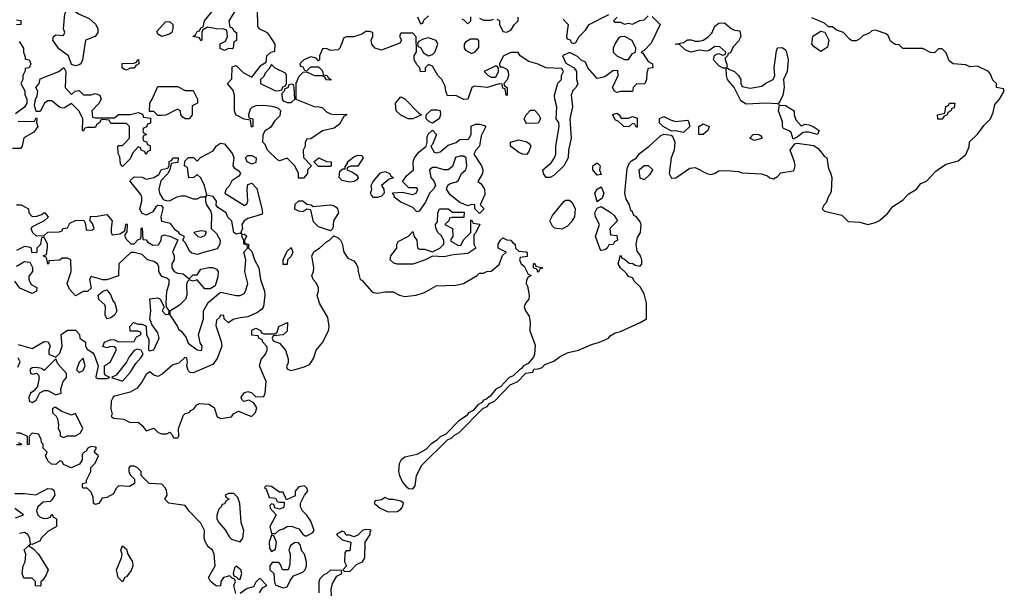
# Model space of a CAD drawing. Header units: inches. Extents: x 2701323 to 2964515, y 494916 to 722124.
# Tile 22 of 256: x 2760586 to 2765606, y 610575 to 613495. Entities that reach past the tile are written whole.
import ezdxf

# ---------------------------------------------------------------- set-up
doc = ezdxf.new("R2010")
doc.units = ezdxf.units.IN
doc.header["$MEASUREMENT"] = 0
doc.layers.add('C7661', color=7, linetype='Continuous')

msp = doc.modelspace()

# ---------------------------------------------------------------- linework, layer by layer
at = {"layer": 'C7661', "color": 2}
for points, elevation in [([(2760870, 613259), (2760850, 613266), (2760835.3, 613310), (2760786, 613346), (2760755.3, 613390), (2760758, 613410), (2760770, 613418), (2760810, 613414), (2760815.3, 613430), (2760808.7, 613448.7), (2760815.3, 613524.7), (2760830, 613552), (2760850, 613551.3), (2760885.2, 613525.2), (2760940.7, 613500.7), (2760972.8, 613472.8), (2760984.9, 613450), (2760984, 613430), (2760970.5, 613409.5), (2760922, 613390), (2760906, 613290), (2760898, 613270), (2760890, 613264)], 2), ([(2761310, 613409.3), (2761290, 613422), (2761285.2, 613434.8), (2761330, 613484.7), (2761350, 613486), (2761366, 613470), (2761366.8, 613450), (2761361, 613430), (2761350, 613421.2)], 2), ([(2764310, 613146), (2764370, 613156), (2764390, 613171.3), (2764428, 613190), (2764435.3, 613210), (2764433.2, 613250), (2764444, 613336), (2764450, 613352), (2764472.7, 613352.7), (2764490, 613342), (2764494.4, 613334.4), (2764504, 613290), (2764498.8, 613230), (2764481, 613190), (2764482.8, 613150), (2764476, 613110), (2764462, 613078), (2764454, 613070), (2764458, 613062), (2764450, 613066), (2764390, 613069), (2764290, 613064), (2764262, 613082), (2764228.9, 613148.9), (2764195.3, 613190), (2764189, 613210), (2764187.3, 613247.3), (2764172.7, 613247.3), (2764150, 613259), (2764124, 613290), (2764128, 613312), (2764140.4, 613319.6), (2764150, 613322), (2764170, 613314), (2764182, 613318), (2764186, 613330), (2764156.4, 613356.4), (2764130, 613358), (2764102, 613338), (2764090, 613335.3), (2764050, 613339), (2764010, 613329.2), (2763980.2, 613340.2), (2763950, 613368), (2763928, 613370), (2763970, 613378), (2763990, 613392), (2764010, 613392), (2764030, 613384.7), (2764050, 613384.7), (2764070, 613391.3), (2764094, 613406), (2764114, 613426), (2764130, 613462), (2764150, 613478), (2764179.6, 613479.6), (2764214, 613450), (2764230, 613442), (2764258, 613438), (2764262, 613410), (2764250, 613386), (2764223.6, 613356.4), (2764210, 613326), (2764198, 613322), (2764194, 613310), (2764182, 613298), (2764182, 613290), (2764192, 613268), (2764192, 613252), (2764202, 613242), (2764230, 613231.3), (2764251.3, 613210), (2764262, 613190), (2764262, 613170), (2764270, 613154)], 2), ([(2762670, 613402), (2762643.6, 613396.4), (2762618, 613382), (2762614, 613370), (2762618, 613358), (2762630, 613354), (2762645.4, 613325.4), (2762670, 613311.3), (2762690, 613318), (2762702, 613330), (2762718, 613370), (2762708.7, 613388.7)], 2), ([(2762916.4, 613396.4), (2762883.6, 613396.4), (2762859.6, 613380.4), (2762852, 613370), (2762852, 613350), (2762859.6, 613339.6), (2762890, 613322), (2762908.4, 613331.6), (2762927.3, 613352.7), (2762927.3, 613387.3)], 2), ([(2763670, 613408.7), (2763650, 613408), (2763639.6, 613400.4), (2763623.5, 613376.5), (2763611.3, 613350), (2763612, 613330), (2763631.1, 613311.1), (2763670, 613292), (2763690, 613292), (2763710, 613322), (2763726, 613330), (2763728, 613350), (2763708.4, 613388.4)], 2), ([(2764670, 613333.2), (2764636, 613356), (2764624, 613370), (2764629.2, 613410.8), (2764670, 613436), (2764691.6, 613431.6), (2764711, 613391), (2764705.4, 613354.6), (2764690, 613344)], 2), ([(2760850, 613114), (2760868.7, 613131.3), (2760890, 613134), (2760912, 613112), (2760950, 613111.3), (2760970, 613118), (2760994, 613110), (2761002, 613090), (2760990, 613068), (2760954, 613030), (2760958, 612998), (2760970, 612994), (2761070, 612994), (2761090, 613012), (2761150, 613011.3), (2761190, 613022), (2761212.7, 613012.7), (2761218, 612998), (2761252.7, 612992.7), (2761252.7, 612967.3), (2761238, 612962), (2761232, 612948), (2761218, 612942), (2761214, 612930), (2761218, 612918), (2761232, 612910), (2761218, 612902), (2761214, 612890), (2761218, 612878), (2761232.7, 612872.7), (2761238, 612858), (2761252, 612852), (2761251.6, 612828.4), (2761238, 612822), (2761230, 612808), (2761222, 612822), (2761206, 612830), (2761202, 612842), (2761190, 612846), (2761163.6, 612816.4), (2761150, 612786), (2761110, 612746), (2761100.4, 612760.4), (2761096.4, 612796.4), (2761087.3, 612812.7), (2761086, 612850), (2761090, 612854), (2761110, 612854), (2761146, 612890), (2761146, 612950), (2761130, 612966), (2761050, 612966), (2761042, 612982), (2761010, 612986), (2760998, 612982), (2760994, 612970), (2760979.6, 612960.4), (2760970, 612946), (2760930, 612946), (2760918, 612942), (2760910, 612926), (2760906, 612930), (2760908, 612990), (2760888.9, 613028.9), (2760850, 613068), (2760814.4, 613045.6), (2760804, 613044), (2760790, 613048), (2760750, 613082), (2760730, 613082), (2760712, 613070), (2760690, 613026), (2760670, 613026), (2760662, 613058), (2760666, 613090), (2760675.3, 613104.7), (2760678, 613130), (2760668, 613150), (2760686, 613170), (2760690, 613194), (2760786, 613230), (2760811.3, 613251.3), (2760822, 613230), (2760818, 613150)], 2), ([(2761130, 613238), (2761120.4, 613240.4), (2761108, 613250), (2761108.4, 613271.6), (2761167.3, 613272.7), (2761182, 613278), (2761186, 613290), (2761192, 613292), (2761194, 613270), (2761178, 613262), (2761170, 613248), (2761150, 613248)], 2), ([(2761870, 613266), (2761856.9, 613243.1), (2761836.9, 613223.1), (2761830, 613206), (2761814, 613190), (2761814, 613170), (2761890, 613132), (2761910, 613134), (2761922, 613138), (2761927.3, 613152.7), (2761942, 613158), (2761946, 613170), (2761946, 613210), (2761942, 613222), (2761888.4, 613248.4)], 2), ([(2763018, 613258), (2763010, 613258), (2762954, 613230), (2762974, 613210), (2762990, 613202), (2763010, 613202), (2763015.3, 613204.7), (2763028, 613230), (2763027.3, 613247.3)], 2), ([(2761430, 613134), (2761470, 613134), (2761492, 613090), (2761492, 613070), (2761464.7, 613055.3), (2761464.7, 613010), (2761450, 612989), (2761429.2, 612989.2), (2761418, 612998), (2761408, 613010), (2761406, 613030), (2761390, 613038), (2761331.6, 613008.4), (2761310, 613006), (2761290, 613006), (2761270, 613026), (2761247.3, 613027.3), (2761248.7, 613070), (2761262, 613090), (2761290, 613154), (2761390, 613154)], 2), ([(2761970, 613166), (2761958, 613162), (2761952.7, 613147.3), (2761938, 613142), (2761934, 613130), (2761922, 613118), (2761924.7, 613090), (2761930, 613082), (2761950, 613072), (2761970, 613072), (2761988, 613090), (2761986, 613150), (2761982, 613162)], 2), ([(2762590, 612988.7), (2762566, 612990), (2762530, 613008), (2762506, 613030), (2762502, 613070), (2762530, 613102), (2762550, 613092), (2762619.6, 613019.6), (2762634, 613010)], 2), ([(2764570, 612954), (2764590, 612962), (2764610, 612958), (2764630.7, 612950.7), (2764662, 612930), (2764654, 612910), (2764610, 612921.2), (2764590, 612921.2), (2764580.7, 612919.3), (2764550, 612895.3), (2764530, 612886), (2764519, 612919), (2764508.9, 612928.9), (2764480.2, 612940.2), (2764475.3, 612950), (2764474.6, 612974.6), (2764455.3, 613030), (2764460.4, 613059.6), (2764490, 613058), (2764534, 613030), (2764534, 613010), (2764543.6, 612983.6)], 2), ([(2765267.3, 612987.3), (2765266, 613010), (2765302, 613018), (2765308.4, 613051.6), (2765322, 613058), (2765326, 613070), (2765354, 613070), (2765350, 613046), (2765338, 613042), (2765334, 613030), (2765318, 613022), (2765314, 613010), (2765298, 613002), (2765290, 612988)], 2), ([(2762690, 612968), (2762674.6, 612974.6), (2762658, 612990), (2762658, 613010), (2762685.2, 613034.8), (2762716, 613036), (2762730, 613032), (2762731.3, 613010), (2762724.7, 612990)], 2), ([(2763170, 612966), (2763166, 612970), (2763158, 612990), (2763168, 613010), (2763190, 613034), (2763210, 613034), (2763232, 613010), (2763242, 612990), (2763230, 612968)], 2), ([(2763690, 612992), (2763710, 613002), (2763730, 612994), (2763734, 612990), (2763734, 612950), (2763730, 612946), (2763722, 612962), (2763710, 612966), (2763691.6, 612948.4), (2763666, 612950), (2763638, 612978), (2763623.1, 612983.1), (2763608.7, 613011.3), (2763630, 613018), (2763642, 613010), (2763652.7, 612992.7)], 2), ([(2763930, 612976), (2763990, 612982), (2763996, 612976), (2764002, 612950), (2763970, 612919), (2763930, 612928.7), (2763910, 612926), (2763866, 612950), (2763848.4, 612968.4), (2763848.4, 612991.6), (2763870, 613002), (2763903.6, 612983.6)], 2), ([(2762930, 612506), (2762906, 612530), (2762906, 612550), (2762887.1, 612552.9), (2762870, 612546), (2762830, 612562), (2762781.2, 612601.2), (2762762, 612630), (2762769.3, 612650.7), (2762781.2, 612658.8), (2762812.5, 612667.5), (2762822.7, 612677.3), (2762839, 612710), (2762861.2, 612730), (2762866, 612750), (2762863.1, 612783.1), (2762862, 612790), (2762850, 612799), (2762830, 612799.3), (2762808.3, 612791.7), (2762793, 612747), (2762770.5, 612729.5), (2762750, 612729.3), (2762710, 612742), (2762690, 612741.2), (2762676, 612730), (2762682.8, 612690), (2762698.8, 612670), (2762706, 612650), (2762696, 612630), (2762674.8, 612610), (2762654.9, 612565.1), (2762622, 612518), (2762610, 612515.3), (2762590, 612537.2), (2762530, 612564), (2762495.3, 612590), (2762496.4, 612596.4), (2762486, 612610), (2762490, 612612), (2762536, 612616), (2762590, 612604), (2762608, 612610), (2762615.3, 612630), (2762610, 612638), (2762570, 612638), (2762538, 612670), (2762559.3, 612700.7), (2762594, 612730), (2762592.7, 612770), (2762599.3, 612790), (2762620.5, 612819.5), (2762658, 612850), (2762664, 612870), (2762663.2, 612896.8), (2762669.3, 612910.7), (2762690, 612932), (2762711.3, 612910), (2762690, 612858), (2762682, 612850), (2762699.6, 612819.6), (2762710, 612816), (2762730, 612820.7), (2762770, 612854.8), (2762811.9, 612868.1), (2762830, 612884.7), (2762873.6, 612886.4), (2762888, 612910), (2762887.3, 612952.7), (2762910, 612962), (2762930, 612962), (2762956, 612956), (2762962, 612950), (2762938, 612902), (2762931, 612850), (2762911.3, 612830), (2762902, 612810), (2762940.7, 612750), (2762947.3, 612730), (2762946, 612710), (2762922, 612670), (2762938, 612658), (2762956, 612630), (2762956.9, 612603.1), (2762934, 612550), (2762954, 612530)], 2), ([(2764070, 612909.2), (2764048, 612910), (2764048.7, 612950), (2764070, 612964.7), (2764102, 612950), (2764094, 612930)], 2), ([(2764330, 612879), (2764308, 612890), (2764326, 612910), (2764350, 612911.3), (2764363.6, 612903.6), (2764371.6, 612891.6), (2764370, 612889)], 2), ([(2761732.3, 612547.7), (2761744.7, 612555.3), (2761749.2, 612570), (2761745.2, 612630), (2761750, 612654), (2761770, 612662), (2761794.4, 612634.4), (2761821, 612530), (2761824.7, 612510), (2761818, 612502), (2761750, 612481.2), (2761731.3, 612470), (2761718, 612450), (2761722, 612430), (2761714, 612410), (2761718, 612402), (2761710, 612406), (2761690, 612402), (2761678, 612410), (2761667.3, 612467.3), (2761647.3, 612487.3), (2761639, 612510), (2761596.4, 612536.4), (2761588.4, 612548.4), (2761588.7, 612570), (2761572.9, 612592.9), (2761540.4, 612600.4), (2761529, 612650), (2761510, 612688), (2761490, 612706), (2761474, 612690), (2761449, 612689), (2761442, 612742), (2761426, 612750), (2761427.3, 612772.7), (2761447.3, 612792.7), (2761471.6, 612791.6), (2761490, 612774), (2761508.4, 612791.6), (2761573.2, 612826.8), (2761590, 612852), (2761610, 612864.7), (2761630, 612862), (2761670.9, 612810.9), (2761678, 612790), (2761672, 612750), (2761679.6, 612739.6), (2761703.6, 612723.6), (2761712, 612710), (2761703.6, 612696.4), (2761666.8, 612673.2), (2761653.7, 612646.3), (2761638, 612630), (2761631.3, 612610)], 2), ([(2763170, 612808), (2763151.3, 612808.7), (2763130, 612817.2), (2763088.7, 612850), (2763088, 612870), (2763130, 612882.8), (2763171.6, 612871.6), (2763183.6, 612863.6), (2763191.3, 612850), (2763179.8, 612820.2)], 2), ([(2761770, 612758), (2761746, 612770), (2761738, 612790), (2761750, 612802), (2761770, 612802), (2761792, 612790), (2761790, 612766)], 2), ([(2762266.8, 612666.8), (2762230, 612675.3), (2762215.3, 612690), (2762218, 612722), (2762234, 612734), (2762246, 612734), (2762246, 612746), (2762258, 612762), (2762258, 612770), (2762290, 612796), (2762310, 612804.7), (2762330, 612802), (2762338, 612790), (2762310, 612748), (2762272.7, 612747.3), (2762258, 612742), (2762254, 612730), (2762279.8, 612719.8), (2762303.6, 612703.6), (2762310, 612694), (2762311.6, 612688.4), (2762303.6, 612676.4), (2762290, 612669.2)], 2), ([(2761350, 612572), (2761388.9, 612591.1), (2761410, 612596), (2761430, 612596), (2761470, 612581), (2761490, 612581), (2761510, 612591.3), (2761528, 612592), (2761538, 612598), (2761532.7, 612587.3), (2761532.7, 612567.3), (2761538, 612550), (2761559.6, 612519.6), (2761563.6, 612503.6), (2761562, 612430), (2761590, 612404.7), (2761607.3, 612370), (2761606, 612350), (2761593.4, 612326.6), (2761530, 612309), (2761490, 612297.2), (2761464, 612304), (2761453.2, 612313.2), (2761430, 612358), (2761418, 612370), (2761426, 612390), (2761402, 612402), (2761398, 612410), (2761381.2, 612421.2), (2761355.5, 612455.5), (2761310, 612466), (2761308, 612490), (2761318, 612530), (2761318, 612538), (2761310, 612546), (2761290, 612548), (2761279.6, 612540.4), (2761264.7, 612515.3), (2761230, 612498), (2761208.9, 612508.9), (2761198, 612530), (2761209, 612570), (2761208.7, 612590), (2761203.1, 612603.1), (2761147.3, 612672.7), (2761170, 612694), (2761210, 612692), (2761230, 612682), (2761270, 612691), (2761294.6, 612705.4), (2761308.7, 612731.3), (2761342, 612738), (2761348, 612750), (2761348.4, 612771.6), (2761362, 612778), (2761366, 612790), (2761394, 612790), (2761392.7, 612767.3), (2761358, 612762), (2761352, 612730), (2761342, 612710), (2761306.4, 612673.6), (2761296, 612630), (2761298, 612610), (2761318, 612578), (2761332.7, 612572.7)], 2), ([(2762110, 612746), (2762086, 612770), (2762111.1, 612791.1), (2762150, 612772), (2762174, 612770), (2762174, 612750), (2762170, 612746)], 2), ([(2763530, 612702), (2763508, 612730), (2763508.7, 612750), (2763530, 612764.7), (2763544.7, 612750), (2763542, 612730), (2763550, 612706)], 2), ([(2763770, 612678), (2763750, 612686), (2763743.7, 612730), (2763770, 612750.8), (2763790, 612752), (2763811.6, 612731.6), (2763811.6, 612728.4), (2763796.9, 612703.1)], -2), ([(2762390, 612588), (2762380.2, 612600.2), (2762375.3, 612610), (2762382, 612630), (2762378, 612650), (2762388, 612670), (2762425.2, 612714.8), (2762450, 612721), (2762471.3, 612710), (2762478, 612698), (2762491.3, 612688.7), (2762470, 612682), (2762431.3, 612650), (2762442, 612630), (2762444.7, 612610), (2762430, 612595.3), (2762410, 612588.7)], 2), ([(2763530, 612566), (2763519, 612610), (2763530, 612631.3), (2763550, 612642), (2763564.7, 612610), (2763555.3, 612584.7)], 2), ([(2762082, 612542), (2762170, 612550.7), (2762190, 612546), (2762199.1, 612539.1), (2762206, 612530), (2762210.7, 612509.3), (2762186, 612470), (2762182, 612430), (2762170, 612418), (2762110, 612439), (2762084.5, 612464.5), (2762070, 612526), (2762050, 612528), (2762030, 612515.3), (2762010, 612518), (2761988.7, 612528.7), (2761990, 612554), (2762008.4, 612571.6), (2762030, 612572), (2762050, 612554), (2762071.6, 612551.6)], 2), ([(2763350, 612426.6), (2763312.3, 612432.3), (2763302, 612442), (2763289.2, 612470), (2763303.2, 612496.8), (2763362, 612570), (2763370, 612574.8), (2763390, 612574.8), (2763403.5, 612563.5), (2763418.8, 612530), (2763414.8, 612490), (2763398.4, 612461.6), (2763378.4, 612441.6)], 2), ([(2763550, 612318), (2763544.7, 612324.7), (2763522, 612390), (2763542, 612450), (2763522, 612490), (2763519, 612510), (2763530, 612534), (2763550, 612542), (2763602, 612510), (2763616.9, 612496.9), (2763634, 612470), (2763594, 612430), (2763598, 612398), (2763630, 612394), (2763634, 612370), (2763618, 612362), (2763611.6, 612348.4), (2763590, 612346), (2763582, 612330), (2763570, 612322)], 2), ([(2762792.7, 612512.7), (2762852.7, 612512.7), (2762850, 612486), (2762790, 612486), (2762778, 612482), (2762774, 612470), (2762754, 612450), (2762792, 612430), (2762794, 612390), (2762783.6, 612376.4), (2762784.7, 612364.7), (2762823.6, 612343.6), (2762835.3, 612344.7), (2762850, 612374), (2762886, 612410), (2762886, 612470), (2762890, 612474), (2762898, 612458), (2762931.6, 612451.6), (2762910, 612406), (2762902, 612398), (2762902, 612350), (2762912, 612330), (2762870, 612302), (2762796.4, 612296.4), (2762750, 612285.2), (2762690, 612288.7), (2762650, 612269), (2762590, 612248.7), (2762510, 612249), (2762493.6, 612253.6), (2762475.3, 612270), (2762478, 612290), (2762508, 612330), (2762508, 612350), (2762516.4, 612363.6), (2762568.4, 612391.6), (2762590, 612414), (2762598, 612390), (2762611, 612370), (2762614, 612330), (2762624.7, 612324.7), (2762650, 612324.7), (2762690, 612311.3), (2762728, 612330), (2762748, 612350), (2762748.7, 612370), (2762734.6, 612394.6), (2762718, 612410), (2762707.3, 612432.7), (2762706, 612450), (2762716.4, 612463.6), (2762718, 612510), (2762726, 612530), (2762771.1, 612531.1)], 2), ([(2761510, 612419), (2761474, 612410), (2761494, 612390), (2761510, 612386), (2761530, 612394), (2761538, 612410), (2761535.3, 612415.3)], 2), ([(2761930, 612246), (2761929, 612270), (2761950, 612314), (2761970, 612334), (2761978, 612310), (2761970.9, 612289.1), (2761952, 612270), (2761950, 612246)], 2), ([(2763230, 612206), (2763222, 612222), (2763206, 612230), (2763206, 612250), (2763210, 612254), (2763218, 612238), (2763254, 612230), (2763238, 612222)], 2), ([(2761030, 611968.7), (2761022, 611990), (2761024, 612030), (2761020.4, 612040.4), (2760990, 612068), (2760986, 612090), (2761009.1, 612110.9), (2761030, 612118), (2761050.9, 612090.9), (2761061, 612061), (2761071.3, 612050), (2761081, 612010), (2761070.8, 611989.2), (2761050, 611975.3)], 2), ([(2761184.7, 611815.3), (2761170, 611808), (2761144.5, 611775.5), (2761130.9, 611749.1), (2761077.3, 611682.7), (2761054, 611670), (2761110, 611651), (2761150, 611696), (2761178.6, 611741.4), (2761204, 611770), (2761215.3, 611790), (2761206, 611810)], 2), ([(2760770, 611766), (2760710, 611706), (2760696.4, 611716.4), (2760670, 611722), (2760650, 611719), (2760638, 611710), (2760642, 611690), (2760653.6, 611686.4), (2760672, 611692), (2760682, 611682), (2760684.7, 611670), (2760676, 611624), (2760658, 611602), (2760641, 611590), (2760632, 611570), (2760634, 611550), (2760650, 611542), (2760670, 611554), (2760688.4, 611591.6), (2760710, 611604.7), (2760730, 611604.7), (2760770, 611582), (2760798, 611590), (2760795.3, 611610), (2760808, 611650), (2760824, 611670), (2760824, 611690), (2760780.2, 611740.2)], 2), ([(2760910, 611768), (2760890, 611748.7), (2760876, 611710), (2760890, 611696), (2760910, 611706), (2760919.3, 611730)], 2), ([(2760770, 611518), (2760763.6, 611516.4), (2760754, 611510), (2760754, 611490), (2760772.7, 611472.7), (2760779.6, 611459.6), (2760784.7, 611430), (2760782, 611410), (2760791.6, 611391.6), (2760792.7, 611372.7), (2760810, 611364.7), (2760830, 611372), (2760870, 611372), (2760894, 611386), (2760908, 611410), (2760870, 611486), (2760850, 611478), (2760798, 611498)], 2), ([(2762038, 611118), (2762010, 611113.2), (2761991.3, 611090), (2761990, 611066), (2761946, 611046), (2761930, 611086), (2761910, 611086), (2761870, 611114), (2761842, 611118), (2761834, 611110), (2761842, 611102), (2761858, 611058), (2761890, 611054), (2761898, 611038), (2761910, 611034), (2761934, 611034), (2761932.7, 611007.3), (2761910, 610998), (2761886, 611006), (2761882, 611022), (2761870, 611026), (2761862, 611018), (2761863.6, 611003.6), (2761894, 610970), (2761861, 610910), (2761870, 610874), (2761890, 610874), (2761908.4, 610891.6), (2761930, 610898), (2761949, 610911), (2761970, 610911.3), (2762010, 610898), (2762030, 610872), (2762042, 610862), (2762050, 610862), (2762080.4, 610879.6), (2762088, 610890), (2762070, 610938), (2762050, 610968), (2762028, 610990), (2762018, 611010), (2762018, 611030), (2762038, 611070), (2762055.3, 611090), (2762050, 611106)], 2), ([(2761678, 611078), (2761650, 611078), (2761634, 611070), (2761638, 611058), (2761654, 611050), (2761638, 611042), (2761630, 611026), (2761618, 611022), (2761614, 611010), (2761602, 610998), (2761591.6, 610968.4), (2761591.3, 610950), (2761601, 610930), (2761634, 610894), (2761655.3, 610855.3), (2761665.4, 610845.4), (2761710, 610831.3), (2761724, 610850), (2761729, 610890), (2761715.3, 610930), (2761708.4, 611028.4), (2761698, 611058)], 2), ([(2762450, 611058), (2762430, 611046), (2762398, 611042), (2762394, 611030), (2762423.6, 611003.6), (2762464.7, 610984.7), (2762510, 610986.4), (2762530, 610998.8), (2762537, 611010), (2762542, 611030), (2762530, 611039), (2762491.6, 611048.4), (2762470, 611048)], 2), ([(2762350, 610895.3), (2762334, 610890), (2762310, 610866), (2762290, 610858), (2762270, 610866), (2762250, 610866), (2762242, 610882), (2762230, 610886), (2762202, 610870), (2762230, 610842), (2762274, 610830), (2762270, 610786), (2762250, 610786), (2762243.6, 610776.4), (2762242, 610730), (2762252, 610710), (2762234, 610690), (2762242, 610682), (2762270, 610681), (2762303.7, 610716.3), (2762333.2, 610730), (2762345.2, 610750), (2762348, 610830), (2762372.3, 610870), (2762373.6, 610886.4), (2762378, 610890), (2762374, 610894)], 2), ([(2761870, 610866), (2761858, 610830), (2761859.6, 610799.6), (2761870, 610782), (2761890, 610794), (2761895.3, 610830), (2761882, 610862)], 2), ([(2760690, 610606), (2760667.3, 610607.3), (2760666, 610630), (2760650, 610646), (2760607.3, 610647.3), (2760598, 610670), (2760604, 610710), (2760614, 610730), (2760618, 610770), (2760608.4, 610791.6), (2760638, 610818), (2760634, 610810), (2760656.9, 610796.9), (2760682, 610770), (2760731.3, 610690), (2760719.8, 610660.2), (2760703.6, 610636.4), (2760694, 610630), (2760694, 610610)], 2), ([(2761110, 610628), (2761088, 610650), (2761079, 610690), (2761105.2, 610750), (2761109, 610770), (2761102, 610790), (2761110, 610812), (2761130, 610794), (2761138, 610770), (2761160.7, 610730), (2761162, 610710), (2761154.9, 610685.1), (2761130, 610654), (2761122, 610650)], 2), ([(2761990, 610828), (2761966, 610814), (2761958, 610790), (2761964.7, 610770), (2761963.6, 610716.4), (2761954, 610690), (2761926, 610690), (2761916.4, 610716.4), (2761907.3, 610727.3), (2761872.7, 610727.3), (2761862, 610710), (2761862, 610690), (2761882, 610670), (2761884.7, 610624.7), (2761891.6, 610611.6), (2761930, 610598), (2761950, 610602), (2761964.7, 610635.3), (2761981.2, 610658.8), (2762030, 610678), (2762042, 610690), (2762048.7, 610710), (2762048.7, 610730), (2762038, 610770), (2762024.7, 610784.7), (2762016.4, 610816.4), (2762007.3, 610827.3)], 2), ([(2761690, 610708), (2761681, 610699), (2761674, 610670), (2761678, 610658), (2761690, 610654), (2761702, 610642), (2761710, 610642), (2761719, 610670), (2761713.2, 610690)], 2)]:
    msp.add_lwpolyline(points, close=True, dxfattribs=dict(at, elevation=elevation))
at = {"layer": 'C7661', "color": 2, "elevation": 2}
for points in [[(2761690, 613548), (2761652, 613490), (2761658, 613458), (2761670, 613454), (2761678, 613438), (2761692, 613430), (2761691.6, 613388.4), (2761678, 613382), (2761674, 613350), (2761670, 613346), (2761650, 613348), (2761630, 613338), (2761608, 613348), (2761608.4, 613371.6), (2761635.3, 613384.7), (2761646, 613410), (2761642, 613442), (2761627.3, 613447.3), (2761590, 613448), (2761543.6, 613456.4), (2761518, 613442), (2761514, 613430), (2761514, 613390), (2761510, 613388), (2761502, 613402), (2761468, 613410), (2761482, 613418), (2761490, 613434), (2761502, 613438), (2761510, 613454), (2761522, 613458), (2761528, 613490), (2761565.6, 613534.4)], [(2763810, 613512), (2763852, 613470), (2763805.2, 613374.8), (2763770, 613338), (2763754, 613330), (2763763.6, 613323.6), (2763790, 613282), (2763812, 613270), (2763814, 613250), (2763790, 613246), (2763783.6, 613223.6), (2763782, 613190), (2763772.7, 613167.3), (2763730, 613166), (2763714, 613150), (2763710, 613128), (2763650, 613128.7), (2763630, 613124), (2763618, 613130), (2763608, 613150), (2763638, 613210), (2763635.3, 613235.3), (2763610, 613234), (2763570, 613204), (2763530, 613195.3), (2763482, 613250), (2763470, 613278), (2763449, 613289), (2763430, 613308), (2763390, 613328), (2763354, 613310), (2763370, 613274), (2763410, 613252), (2763419.8, 613239.8), (2763424.7, 613230), (2763424.7, 613190), (2763431.3, 613168.7), (2763422, 613150), (2763406.4, 613133.6), (2763398, 613110), (2763404.7, 613050), (2763390.9, 612989.1), (2763397.3, 612890), (2763383.8, 612830), (2763382, 612790), (2763360.7, 612750), (2763310, 612701.2), (2763290.4, 612689.6), (2763269.5, 612689.5), (2763256, 612710), (2763254, 612730), (2763295.1, 612764.9), (2763312.3, 612790), (2763319.5, 612810), (2763319.3, 612850), (2763337.2, 612950), (2763334, 612970), (2763321.2, 612990), (2763325.2, 613050), (2763314, 613090), (2763313.2, 613110), (2763329, 613171), (2763348, 613190), (2763348, 613210), (2763358, 613230), (2763350, 613246), (2763268.9, 613248.9), (2763230, 613268.7), (2763182, 613282), (2763138, 613310), (2763127.3, 613327.3), (2763090, 613328), (2763051.6, 613308.4), (2763032, 613270), (2763034, 613254), (2763046, 613254), (2763070, 613242), (2763076, 613230), (2763078, 613210), (2763071.1, 613188.9), (2763054, 613170), (2763058, 613158), (2763072, 613150), (2763071.1, 613108.9), (2763066, 613110), (2763062, 613142), (2763050, 613146), (2763046, 613166), (2763030, 613168), (2762970, 613149.2), (2762904.7, 613155.3), (2762891.3, 613148.7), (2762870.8, 613089.2), (2762850, 613088.7), (2762810, 613108.7), (2762767.3, 613107.3), (2762758, 613130), (2762755.3, 613155.3), (2762738, 613190), (2762718, 613210), (2762690, 613258), (2762670, 613266), (2762654, 613250), (2762654, 613230), (2762628.9, 613228.9), (2762626, 613250), (2762610, 613266), (2762598, 613290), (2762598, 613310), (2762608.9, 613331.1), (2762607.3, 613407.3), (2762590, 613426), (2762530, 613426), (2762522, 613410), (2762532, 613390), (2762524.7, 613375.3), (2762430, 613339), (2762398, 613350), (2762382, 613370), (2762378, 613390), (2762386, 613410), (2762386, 613430), (2762370, 613435.3), (2762350, 613434), (2762330, 613422), (2762290, 613408), (2762252.7, 613407.3), (2762238, 613402), (2762218, 613350), (2762210, 613342), (2762170, 613338), (2762150, 613348), (2762130, 613346), (2762114, 613310), (2762114, 613290), (2762110, 613286), (2762098, 613298), (2762070, 613306), (2762034, 613290), (2762014, 613270), (2762018, 613258), (2762030, 613254), (2762038, 613238), (2762050, 613234), (2762070, 613254), (2762110, 613254), (2762130, 613234), (2762134, 613214), (2762154, 613210), (2762158, 613198), (2762174, 613190), (2762170, 613186), (2762150, 613188), (2762142, 613202), (2762128, 613208), (2762090, 613208.7), (2762050, 613228), (2762030, 613226), (2762010, 613206), (2761994, 613170), (2761994, 613090), (2762088, 613052), (2762111.1, 613051.1), (2762130, 613044.7), (2762150, 613024.7), (2762170, 613014.8), (2762190, 613010.8), (2762250, 613014), (2762254, 613010), (2762238, 613002), (2762217.3, 612962.7), (2762190, 612942), (2762130, 612928.7), (2762070, 612888), (2762050, 612886), (2762042, 612870), (2762042, 612850), (2762032, 612830), (2762032.7, 612792.7), (2762074, 612750), (2762054, 612730), (2762054, 612710), (2762032.7, 612687.3), (2762007.3, 612687.3), (2762008, 612710), (2761988, 612750), (2761950, 612788), (2761910, 612775.3), (2761900.2, 612780.2), (2761848.9, 612828.9), (2761838, 612858), (2761826, 612870), (2761827.3, 612907.3), (2761838, 612930), (2761869.1, 612950.9), (2761890, 612982), (2761913.6, 613006.4), (2761918, 613030), (2761903.1, 613043.1), (2761872.9, 613052.9), (2761830, 613057.2), (2761790, 613055.3), (2761770, 613048), (2761761, 613039), (2761752, 613010), (2761754, 612994), (2761774, 612990), (2761774, 612950), (2761767.3, 612947.3), (2761762, 612982), (2761730, 612988), (2761688, 613010), (2761682, 613030), (2761682, 613110), (2761674, 613134), (2761646, 613170), (2761667.3, 613192.7), (2761670, 613254), (2761690, 613262), (2761726, 613226), (2761770, 613202), (2761816.4, 613263.6), (2761842, 613278), (2761846, 613310), (2761866, 613330), (2761886, 613334), (2761888.7, 613370), (2761858.6, 613418.6), (2761850, 613428.7), (2761810, 613446), (2761800.4, 613460.4), (2761798, 613550)], [(2760569, 612551), (2760594, 612550), (2760631.3, 612530), (2760632, 612510), (2760650, 612492), (2760672.7, 612492.7), (2760699, 612501), (2760710, 612512), (2760714, 612510), (2760732, 612490), (2760730, 612486), (2760711.6, 612468.4), (2760650, 612438), (2760642, 612430), (2760652, 612410), (2760670, 612392), (2760710, 612394), (2760730, 612412), (2760787.3, 612412.7), (2760802, 612418), (2760806, 612430), (2760830, 612434), (2760842, 612458), (2760870, 612471.3), (2760912.7, 612472.7), (2760919.6, 612459.6), (2760925.4, 612425.4), (2760930, 612422), (2760956.4, 612423.6), (2760966, 612430), (2760956.4, 612456.4), (2760946, 612470), (2760947.3, 612492.7), (2760970, 612492), (2761030, 612502), (2761058, 612470), (2761052, 612430), (2761052, 612410), (2761058, 612398), (2761096.4, 612403.6), (2761122, 612418), (2761128, 612450), (2761130, 612454), (2761134, 612450), (2761132.7, 612412.7), (2761122, 612398), (2761122, 612390), (2761130, 612374), (2761152.7, 612352.7), (2761170, 612352), (2761190, 612374), (2761202, 612378), (2761206, 612390), (2761206, 612430), (2761210, 612434), (2761214, 612374), (2761230, 612372), (2761239.6, 612359.6), (2761265.4, 612345.4), (2761294, 612346), (2761308, 612370), (2761308.4, 612391.6), (2761322, 612398), (2761351.3, 612391.3), (2761392.7, 612372.7), (2761364.7, 612310), (2761374, 612290), (2761374, 612270), (2761362, 612250), (2761362, 612230), (2761374, 612210), (2761390, 612202), (2761419.6, 612199.6), (2761450, 612174), (2761470, 612194), (2761490, 612194), (2761510, 612222), (2761550, 612232), (2761570, 612232), (2761590, 612222), (2761598, 612210), (2761596.9, 612183.1), (2761582, 612138), (2761556.9, 612123.1), (2761530, 612122), (2761490, 612168), (2761470, 612162), (2761450, 612168), (2761441, 612159), (2761436, 612144), (2761438.8, 612090), (2761432, 612070), (2761400.5, 612039.5), (2761351.3, 612008.7), (2761351, 611990), (2761391, 611930), (2761396, 611916), (2761410, 611906), (2761434.4, 611874.4), (2761445.5, 611845.5), (2761490, 611810.8), (2761510, 611807.3), (2761514, 611810), (2761516, 611830), (2761506.8, 611846.8), (2761498, 611890), (2761522.7, 611970), (2761522.7, 612010), (2761547.3, 612052.7), (2761610, 612104.7), (2761690, 612088), (2761710, 612088), (2761730, 612098.8), (2761738, 612110), (2761749.3, 612150), (2761734.5, 612210), (2761739, 612270), (2761729, 612310), (2761748, 612330), (2761746, 612346), (2761728.7, 612350), (2761728, 612370), (2761718, 612390), (2761720.4, 612399.6), (2761730, 612402), (2761736.9, 612396.9), (2761742, 612390), (2761732, 612370), (2761734, 612354), (2761752, 612350), (2761752, 612330), (2761770, 612312), (2761782.8, 612270), (2761804.9, 612230), (2761814, 612170), (2761834.8, 612110), (2761836.3, 612090), (2761828.2, 612031.8), (2761821.1, 612018.9), (2761798.4, 612001.6), (2761750, 611979.3), (2761710, 611975.1), (2761674.4, 611965.6), (2761650, 611949), (2761628, 611970), (2761626, 611986), (2761610, 611988), (2761604.5, 611975.5), (2761590, 611962), (2761585.2, 611934.8), (2761613.7, 611853.7), (2761617.3, 611830), (2761593, 611767), (2761570, 611737.2), (2761470, 611694), (2761455.3, 611695.3), (2761445.6, 611705.6), (2761439, 611730), (2761442, 611750), (2761438, 611770), (2761427.3, 611772.7), (2761396.7, 611743.3), (2761366, 611734), (2761312.8, 611687.2), (2761290, 611675.3), (2761270, 611682), (2761250, 611699), (2761230, 611685.2), (2761210.6, 611649.4), (2761184.9, 611615.1), (2761150, 611596), (2761070, 611575.3), (2761062, 611570), (2761052, 611550), (2761051.3, 611510), (2761056.9, 611483.1), (2761052.7, 611472.7), (2761063.6, 611463.6), (2761117.3, 611457.3), (2761150, 611441), (2761190, 611442), (2761210, 611424.7), (2761230, 611398), (2761270, 611412), (2761292, 611390), (2761310, 611382.8), (2761336.5, 611383.5), (2761352, 611392), (2761362, 611382), (2761370, 611362), (2761390, 611362), (2761398, 611370), (2761395.3, 611410), (2761421.5, 611478.5), (2761430, 611486), (2761450, 611492), (2761458, 611502), (2761474, 611510), (2761488.7, 611531.3), (2761503.1, 611536.9), (2761550, 611534), (2761578, 611518), (2761592, 611470), (2761610, 611461), (2761666, 611470), (2761675.3, 611484.7), (2761702, 611498), (2761768, 611472), (2761788.9, 611491.1), (2761795.3, 611515.3), (2761780.4, 611540.4), (2761754, 611554), (2761728, 611548), (2761718, 611558), (2761715.3, 611570), (2761730, 611592), (2761750, 611598), (2761770, 611592), (2761790, 611572), (2761830, 611574), (2761838, 611590), (2761842, 611650), (2761808.7, 611730), (2761817.2, 611762.8), (2761839, 611790), (2761848, 611810), (2761847.3, 611827.3), (2761826, 611850), (2761822, 611862), (2761806, 611870), (2761802, 611882), (2761770, 611886), (2761770, 611912), (2761790, 611922), (2761814, 611910), (2761818, 611898), (2761832.7, 611892.7), (2761887.3, 611892.7), (2761898, 611902), (2761908, 611930), (2761951.3, 611951.3), (2761950, 611906), (2761930, 611888), (2761878, 611882), (2761874, 611870), (2761878, 611858), (2761910, 611844.7), (2761942, 611810), (2761954.4, 611765.6), (2761954.4, 611745.6), (2761946.4, 611726.4), (2761950, 611714), (2761966, 611706), (2761990, 611711), (2762036, 611724), (2762063.2, 611736.8), (2762070, 611744.7), (2762086, 611770), (2762097.2, 611810), (2762132, 611850), (2762160.9, 611910), (2762163.7, 611930), (2762156.5, 611976.5), (2762115.3, 612050), (2762102, 612090), (2762108.7, 612110), (2762108.7, 612130), (2762095.5, 612155.5), (2762082, 612170), (2762075.3, 612190), (2762084, 612210), (2762086, 612230), (2762076, 612290), (2762086.6, 612313.4), (2762115.3, 612330), (2762150, 612362), (2762166, 612370), (2762187.3, 612392.7), (2762210, 612382), (2762222, 612370), (2762230, 612354), (2762238, 612310), (2762259.6, 612279.6), (2762290, 612264.7), (2762301, 612250), (2762310.7, 612230.7), (2762311, 612210), (2762322, 612170), (2762330, 612166), (2762379.3, 612110), (2762390, 612103.6), (2762410, 612100.9), (2762450, 612106.7), (2762490, 612106.4), (2762522.8, 612090), (2762550, 612082.8), (2762608, 612090), (2762650, 612103.7), (2762710, 612137.1), (2762810, 612141.6), (2762848, 612150), (2762918, 612190), (2762930, 612202), (2762950, 612202), (2762968.4, 612211.6), (2762990, 612212), (2763030, 612246.8), (2763048, 612292), (2763066, 612310), (2763026, 612330), (2763026, 612350), (2763038, 612370), (2763050, 612382), (2763070, 612372), (2763090, 612371.3), (2763098, 612358), (2763112, 612350), (2763114, 612330), (2763130, 612314), (2763168.4, 612311.6), (2763172.7, 612307.3), (2763172.7, 612287.3), (2763138, 612282), (2763134, 612270), (2763142, 612250), (2763158, 612238), (2763178, 612198), (2763194, 612190), (2763178, 612182), (2763170, 612166), (2763167.7, 612150), (2763175.3, 612135.3), (2763184, 612090), (2763181, 612070), (2763164.7, 612050), (2763158.8, 612030), (2763165.5, 612010), (2763183.4, 611983.4), (2763188.5, 611950), (2763187.5, 611907.5), (2763214.8, 611834.8), (2763211.3, 611788.7), (2763206, 611774), (2763178, 611742), (2763154, 611730), (2763144.7, 611715.3), (2763134, 611710), (2763102, 611678), (2763082, 611670), (2763038, 611622), (2763014, 611610), (2762984.7, 611575.3), (2762962, 611558), (2762950, 611555.3), (2762939.8, 611540.2), (2762922, 611530), (2762898, 611502), (2762874, 611490), (2762864.7, 611475.3), (2762824.7, 611450), (2762758, 611382), (2762730, 611368), (2762711.6, 611348.4), (2762682, 611330), (2762656.9, 611303.1), (2762610, 611278), (2762550, 611264), (2762531.3, 611250), (2762521, 611230), (2762518, 611190), (2762522, 611170), (2762536.9, 611136.9), (2762555.3, 611115.3), (2762570, 611104.7), (2762590, 611102), (2762602, 611118), (2762608.7, 611170), (2762636.4, 611223.6), (2762767.3, 611352.7), (2762790, 611362), (2762803.1, 611376.9), (2762826, 611390), (2762947.3, 611512.7), (2762970, 611522), (2762982, 611538), (2763006, 611550), (2763087.3, 611632.7), (2763126, 611650), (2763167.3, 611692.7), (2763202, 611698), (2763207.3, 611712.7), (2763230, 611714), (2763250, 611722), (2763263.1, 611736.9), (2763310, 611754), (2763342, 611778), (2763382, 611798), (2763435.3, 611810), (2763501, 611839), (2763542, 611850), (2763588, 611870), (2763596.5, 611883.5), (2763621.2, 611898.8), (2763650, 611904.9), (2763749, 611950), (2763781.2, 611970), (2763782, 612050), (2763770, 612097.2), (2763750, 612133.2), (2763720.2, 612160.2), (2763710, 612178), (2763690, 612186), (2763680.4, 612200.4), (2763648.9, 612228.9), (2763638, 612250), (2763650, 612294), (2763658, 612278), (2763670, 612274), (2763692.7, 612252.7), (2763711.6, 612251.6), (2763723.6, 612243.6), (2763750, 612238), (2763757.2, 612250), (2763758, 612270), (2763750, 612294), (2763734.8, 612314.8), (2763728.7, 612348.7), (2763735.6, 612384.4), (2763751.2, 612410), (2763754.7, 612450), (2763750, 612464), (2763730, 612489), (2763717.2, 612497.2), (2763710, 612515.3), (2763702, 612522), (2763694.5, 612550), (2763678.9, 612578.9), (2763671.6, 612610), (2763683.3, 612736.7), (2763695.2, 612764.8), (2763705.1, 612774.9), (2763730, 612790.6), (2763746.7, 612813.3), (2763795.1, 612850), (2763854.8, 612905.2), (2763870, 612912), (2763906.8, 612906.8), (2763916.3, 612896.3), (2763926.4, 612870), (2763923.1, 612830), (2763907, 612790), (2763898, 612710), (2763910, 612687.2), (2763930.7, 612689.3), (2764002.4, 612737.6), (2764030, 612741.6), (2764090, 612710.6), (2764110, 612705.3), (2764128.7, 612710), (2764150, 612724), (2764190, 612726), (2764250, 612720.5), (2764270, 612714), (2764368.5, 612708.5), (2764398, 612698), (2764410, 612687.7), (2764430, 612684), (2764450, 612696), (2764466.8, 612713.2), (2764530, 612724.9), (2764534.5, 612730), (2764539.5, 612750), (2764537, 612770), (2764514, 612830), (2764538, 612862), (2764550, 612864.7), (2764634.2, 612854.2), (2764657.3, 612837.3), (2764690, 612798), (2764702, 612790), (2764710, 612734), (2764718.8, 612718.8), (2764726, 612690), (2764723.4, 612616.6), (2764708, 612590), (2764698.5, 612561.5), (2764686.8, 612550), (2764678, 612530), (2764690, 612518), (2764777.5, 612497.5), (2764810, 612466.4), (2764870, 612463), (2764910, 612451.3), (2764950, 612461), (2764970, 612471), (2765010, 612506.8), (2765037, 612543), (2765090, 612576), (2765115.1, 612604.9), (2765159, 612630), (2765180.9, 612659.1), (2765210, 612671.3), (2765257.2, 612722.8), (2765280.2, 612739.8), (2765310, 612758.8), (2765370, 612774.8), (2765410, 612806.8), (2765427.3, 612847.3), (2765428.7, 612871.3), (2765470, 612911), (2765503.3, 612956.7), (2765535.1, 612990), (2765550, 613022), (2765557.2, 613062.8), (2765582, 613090), (2765606, 613130), (2765602, 613142), (2765566, 613150), (2765566, 613170), (2765547.3, 613187.3), (2765536.4, 613216.4), (2765526, 613230), (2765470, 613258), (2765430, 613255.3), (2765410, 613264), (2765346, 613270), (2765324.7, 613284.7), (2765310, 613326), (2765290, 613346), (2765270, 613346), (2765250, 613326), (2765230, 613328), (2765190, 613348.7), (2765088.9, 613348.9), (2765070, 613366), (2765050, 613368), (2765025.2, 613385.2), (2765014, 613414), (2765003.1, 613423.1), (2764950, 613442), (2764930, 613438), (2764915.3, 613424.7), (2764886.4, 613413.6), (2764870, 613398), (2764850, 613388), (2764830, 613388), (2764816.4, 613396.4), (2764786, 613430), (2764750, 613442), (2764730, 613458), (2764710, 613458), (2764690, 613478), (2764624.7, 613504.7)], [(2762614, 613510), (2762630, 613474), (2762642, 613478), (2762647.3, 613492.7), (2762670, 613514)], [(2762839.6, 613499.6), (2762852.7, 613492.7), (2762870, 613474), (2762886, 613490), (2762886, 613510)], [(2762930, 613502), (2762950, 613492), (2762987.3, 613492.7), (2763002, 613498)], [(2763018, 613498), (2763031.6, 613491.6), (2763032, 613470), (2763050, 613434), (2763070, 613432), (2763090, 613442), (2763108.9, 613471.1), (2763128, 613490), (2763127.3, 613507.3)], [(2763356.9, 613496.9), (2763382, 613470), (2763374, 613410), (2763378, 613398), (2763392.7, 613392.7), (2763398, 613378), (2763410, 613374), (2763422, 613378), (2763438, 613410), (2763470, 613442), (2763489.2, 613470.8), (2763590, 613522)], [(2763632.7, 613507.3), (2763614, 613490), (2763622, 613482), (2763650, 613482), (2763670, 613472), (2763690, 613478), (2763710, 613472), (2763748.4, 613491.6), (2763770, 613494), (2763790, 613514)], [(2760570, 613494), (2760591.3, 613491.3), (2760592, 613470), (2760570, 613468)], [(2760583.6, 613383.6), (2760604.7, 613350), (2760604.7, 613330), (2760614, 613306), (2760614, 613294), (2760634, 613290), (2760642, 613270), (2760634, 613250), (2760614, 613246), (2760614, 613234), (2760602, 613210), (2760602, 613190), (2760592, 613170), (2760611.6, 613131.6), (2760612.7, 613112.7), (2760622, 613090), (2760622, 613070), (2760611, 613049), (2760564.7, 613015.3)], [(2760578, 612978), (2760610, 612976), (2760662, 612978), (2760670, 612994), (2760674, 612990), (2760672, 612970), (2760678, 612950), (2760658.8, 612921.2), (2760607.7, 612892.3), (2760598, 612850), (2760590, 612838), (2760550, 612838)], [(2760578, 611838), (2760650, 611818), (2760710, 611854), (2760732, 611852), (2760742, 611830), (2760734, 611810), (2760734, 611790), (2760770, 611774), (2760790, 611794), (2760802, 611830), (2760798, 611890), (2760830, 611911.3), (2760870, 611912), (2760891.3, 611890), (2760892, 611870), (2760922, 611850), (2760922, 611830), (2760930, 611814), (2760956.9, 611796.9), (2760965.4, 611785.4), (2760986, 611730), (2760974, 611674), (2760974, 611670), (2760984.7, 611664.7), (2761030, 611664.7), (2761046, 611670), (2761022, 611682), (2761018, 611690), (2761018, 611730), (2761049.3, 611750.7), (2761078, 611810), (2761078, 611818), (2761067.3, 611827.3), (2761050, 611828), (2761030, 611822), (2761010, 611828), (2761018, 611850), (2761050, 611864.7), (2761070, 611862), (2761090, 611852), (2761170, 611854), (2761182, 611878), (2761206, 611890), (2761202, 611902), (2761190, 611906), (2761150, 611906), (2761148, 611930), (2761166, 611950), (2761190, 611942), (2761210, 611942), (2761231.6, 611931.6), (2761232, 611890), (2761243.6, 611863.6), (2761242, 611810), (2761250, 611806), (2761270, 611811.3), (2761297.2, 611870), (2761290, 611898), (2761260.2, 611940.2), (2761248.7, 611968.7), (2761254, 612010), (2761249.1, 612070.9), (2761290, 612076), (2761302, 612070), (2761322, 612030), (2761312, 612010), (2761330, 611992), (2761346, 611994), (2761348, 612010), (2761334, 612030), (2761333.2, 612050), (2761336, 612110), (2761348, 612148), (2761347.3, 612167.3), (2761336.4, 612176.4), (2761310, 612186), (2761295.3, 612210), (2761294.6, 612234.6), (2761288, 612250), (2761270, 612262), (2761238, 612270), (2761210, 612298), (2761170, 612308), (2761152.7, 612307.3), (2761091.3, 612250), (2761090, 612188.7), (2761030, 612168), (2761010, 612168.7), (2760950, 612186), (2760942, 612170), (2760950, 612126), (2760931.6, 612108.4), (2760910, 612108), (2760870, 612086), (2760840.2, 612120.2), (2760828.7, 612150), (2760848.7, 612210), (2760846, 612270), (2760830, 612278), (2760802, 612278), (2760791.1, 612268.9), (2760734, 612266), (2760734, 612254), (2760728.9, 612248.9), (2760722, 612282), (2760706, 612290), (2760722, 612298), (2760727.3, 612332.7), (2760728, 612350), (2760710, 612386), (2760698, 612382), (2760692, 612348), (2760674, 612330), (2760674, 612310), (2760670, 612306), (2760647.3, 612307.3), (2760646, 612330), (2760634.6, 612334.6), (2760610, 612338), (2760570, 612318)], [(2760570, 612238), (2760610, 612262), (2760638, 612258), (2760651.1, 612231.1), (2760651.3, 612210), (2760632.7, 612187.3), (2760632, 612170), (2760644.7, 612144.7), (2760674, 612130), (2760672, 612110), (2760650, 612098), (2760586.3, 612126.3), (2760562, 612162)], [(2760576.5, 611723.5), (2760588.7, 611750), (2760578, 611770)], [(2761688.4, 610568.4), (2761678, 610610), (2761686, 610630), (2761682, 610642), (2761670, 610646), (2761658, 610658), (2761624.7, 610650), (2761611.3, 610630), (2761610, 610608), (2761590, 610605.2), (2761559, 610630), (2761549.2, 610650), (2761582.7, 610710), (2761577.2, 610770), (2761569, 610790), (2761547.3, 610807.3), (2761532.7, 610830), (2761526, 610850), (2761529, 610890), (2761510, 610928), (2761449.3, 610989.3), (2761430, 611018), (2761346, 611030), (2761326, 611050), (2761338, 611070), (2761334.6, 611094.6), (2761330, 611106), (2761310, 611126), (2761246, 611130), (2761206, 611170), (2761206, 611190), (2761186, 611210), (2761170, 611218), (2761150, 611218), (2761142, 611210), (2761142, 611190), (2761150, 611174), (2761172, 611152), (2761172, 611130), (2761145.4, 611114.6), (2761090, 611118), (2761076.9, 611103.1), (2761063.6, 611076.4), (2761030, 611058), (2761006, 611054), (2760990, 611028), (2760970, 611022), (2760962, 611030), (2760960.4, 611060.4), (2760950, 611086), (2760930, 611106), (2760910, 611106), (2760906, 611110), (2760906, 611130), (2760926, 611134), (2760926, 611146), (2760948, 611190), (2760948.4, 611211.6), (2760970, 611234), (2760988, 611270), (2760966, 611290), (2760978, 611310), (2760974.6, 611314.6), (2760950, 611318), (2760934, 611310), (2760924.7, 611295.3), (2760910, 611286), (2760904.7, 611275.3), (2760904.7, 611250), (2760891.1, 611228.9), (2760848.9, 611208.9), (2760810, 611226), (2760802, 611242), (2760790, 611246), (2760770, 611226), (2760748.4, 611228.4), (2760730, 611246), (2760718, 611270), (2760726, 611290), (2760706, 611310), (2760706, 611330), (2760698, 611338), (2760695.3, 611355.3), (2760682, 611382), (2760650, 611386), (2760634, 611370), (2760634, 611330), (2760630, 611326), (2760626, 611330), (2760626, 611370), (2760590, 611386), (2760570, 611386)], [(2760578, 611338), (2760592.7, 611332.7), (2760592.7, 611327.3), (2760570, 611326)], [(2760562, 611078), (2760610, 611078), (2760668.9, 611071.1), (2760730, 611104.7), (2760750, 611102), (2760756.9, 611096.9), (2760762, 611090), (2760764.7, 611070), (2760750, 611046), (2760742, 611038), (2760706, 611034), (2760678, 611010), (2760671.3, 610990), (2760678, 610970), (2760690, 610958), (2760710, 610951.3), (2760728, 610952), (2760742, 610958), (2760750, 610974), (2760758, 610958), (2760774, 610950), (2760774, 610910), (2760730, 610884), (2760696, 610850), (2760690, 610838), (2760650, 610818), (2760640.4, 610820.4), (2760638, 610850), (2760628, 610870), (2760610, 610879), (2760584.7, 610875.3)], [(2760564.7, 610955.3), (2760606, 610970), (2760562, 611002)], [(2762176.4, 610556.4), (2762173.3, 610590), (2762180.7, 610619.3), (2762203.7, 610656.3), (2762228, 610670), (2762226, 610686), (2762170, 610688), (2762152, 610670), (2762136, 610664), (2762116.9, 610643.1), (2762111.1, 610628.9), (2762111.6, 610571.6)], [(2761808, 610572), (2761823.1, 610596.9), (2761846, 610610), (2761810, 610646), (2761790, 610626), (2761778, 610602), (2761746, 610594), (2761710, 610568)]]:
    msp.add_lwpolyline(points, dxfattribs=at)

doc.saveas('drawing.dxf')
